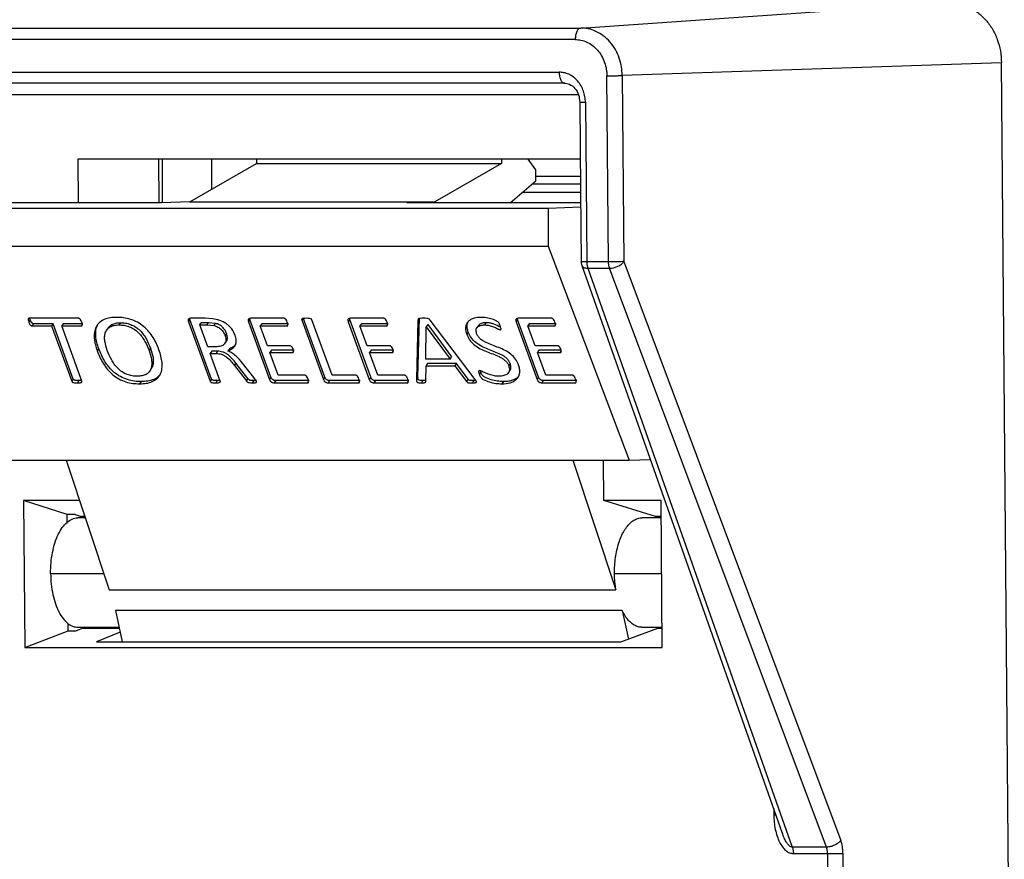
# Model space of a CAD drawing. Header units: millimetres. Extents: x 224 to 956, y 38 to 794.
# Tile 82 of 131: x 544 to 570, y 388 to 410. Entities that reach past the tile are written whole.
import ezdxf

# ---------------------------------------------------------------- set-up
doc = ezdxf.new("R2010")
doc.units = ezdxf.units.MM

msp = doc.modelspace()

# ---------------------------------------------------------------- linework, layer by layer
at = {"color": 7, "linetype": 'Continuous', "lineweight": 25}
for p, q in [((558.548, 409.756), (568.296, 410.437)), ((534.992, 409.756), (558.548, 409.756)), ((558.403, 409.451), (534.847, 409.451)), ((569.695, 408.837), (559.649, 408.496)), ((569.93, 381.89), (569.695, 408.837)), ((535.287, 408.586), (557.977, 408.586)), ((559.285, 403.562), (559.242, 408.491)), ((559.649, 408.496), (559.692, 403.567)), ((558.127, 408.291), (535.437, 408.291)), ((558.1, 408.301), (558.127, 408.291)), ((558.673, 407.791), (558.709, 403.562)), ((558.536, 406.284), (545.225, 406.284)), ((545.225, 406.284), (545.235, 405.126)), ((547.383, 405.126), (547.373, 406.284)), ((547.464, 406.284), (547.464, 405.126)), ((548.192, 405.154), (549.958, 406.17)), ((548.764, 406.284), (548.764, 405.483)), ((549.957, 406.284), (549.958, 406.17)), ((549.958, 406.17), (556.453, 406.17)), ((556.453, 406.17), (554.688, 405.154)), ((556.452, 406.284), (556.453, 406.17)), ((557.355, 406.003), (557.156, 406.284)), ((557.358, 405.704), (557.355, 406.003)), ((556.68, 405.126), (557.358, 405.704)), ((557.266, 405.626), (558.541, 405.626)), ((558.54, 405.826), (557.357, 405.826)), ((557.007, 405.405), (558.543, 405.405)), ((547.447, 405.126), (539.437, 405.126)), ((548.192, 405.154), (547.447, 405.126)), ((548.192, 405.154), (554.688, 405.154)), ((554.688, 405.154), (553.942, 405.126)), ((558.546, 405.126), (553.942, 405.126)), ((557.689, 404.976), (535.643, 404.976)), ((558.547, 405.007), (557.689, 404.976)), ((557.689, 404.976), (557.69, 403.977)), ((535.66, 403.977), (557.69, 403.977)), ((557.69, 403.977), (559.829, 398.303)), ((559.285, 403.562), (558.709, 403.562)), ((559.692, 403.567), (565.437, 388.228)), ((558.577, 403.467), (563.889, 388.42)), ((558.738, 403.391), (564.154, 388.051)), ((558.738, 403.391), (559.314, 403.391)), ((565.059, 388.051), (559.314, 403.391)), ((543.968, 402.021), (543.928, 401.962)), ((545.243, 402.065), (543.94, 402.065)), ((543.968, 402.021), (543.957, 402.065)), ((546.358, 401.947), (546.318, 401.889)), ((548.197, 402.032), (548.156, 401.973)), ((548.156, 401.973), (548.731, 400.396)), ((548.197, 402.032), (548.192, 402.053)), ((548.771, 400.455), (548.197, 402.032)), ((548.6, 402.065), (548.213, 402.065)), ((548.457, 401.889), (548.497, 401.947)), ((548.687, 401.947), (548.497, 401.947)), ((548.8, 402.054), (548.6, 402.065)), ((548.646, 401.889), (548.687, 401.947)), ((548.876, 401.93), (548.687, 401.947)), ((549.787, 402.031), (549.747, 401.972)), ((549.747, 401.972), (550.303, 400.446)), ((549.787, 402.031), (549.783, 402.052)), ((550.343, 400.505), (549.787, 402.031)), ((550.689, 402.065), (549.806, 402.065)), ((551.179, 402.053), (551.157, 402.023)), ((551.157, 402.023), (551.732, 400.446)), ((551.772, 400.505), (551.198, 402.081)), ((551.961, 400.555), (551.427, 402.023)), ((552.429, 402.031), (552.389, 401.972)), ((552.389, 401.972), (552.944, 400.446)), ((552.429, 402.031), (552.424, 402.052)), ((552.985, 400.505), (552.429, 402.031)), ((553.331, 402.065), (552.447, 402.065)), ((554.237, 402.019), (554.195, 400.443)), ((554.235, 400.501), (554.278, 402.078)), ((554.252, 402.04), (554.237, 402.019)), ((555.754, 400.441), (554.563, 402.017)), ((556.037, 401.947), (555.996, 401.889)), ((556.877, 402.031), (556.837, 401.972)), ((556.837, 401.972), (557.392, 400.446)), ((556.877, 402.031), (556.872, 402.052)), ((557.433, 400.505), (556.877, 402.031)), ((557.779, 402.065), (556.895, 402.065)), ((544.053, 401.922), (544.012, 401.863)), ((544.012, 401.863), (544.53, 401.863)), ((544.57, 401.922), (544.053, 401.922)), ((544.57, 401.922), (544.53, 401.863)), ((544.53, 401.863), (545.065, 400.395)), ((545.105, 400.454), (544.57, 401.922)), ((544.84, 401.922), (544.8, 401.863)), ((545.334, 400.395), (544.8, 401.863)), ((544.8, 401.863), (545.317, 401.863)), ((545.358, 401.922), (544.84, 401.922)), ((545.345, 401.904), (545.317, 401.863)), ((546.031, 401.81), (545.99, 401.752)), ((548.667, 401.31), (548.457, 401.889)), ((548.457, 401.889), (548.646, 401.889)), ((548.646, 401.889), (548.835, 401.871)), ((548.835, 401.871), (548.876, 401.93)), ((550.097, 401.922), (550.056, 401.863)), ((550.249, 401.335), (550.056, 401.863)), ((550.056, 401.863), (550.763, 401.863)), ((550.804, 401.922), (550.097, 401.922)), ((550.79, 401.902), (550.763, 401.863)), ((552.738, 401.922), (552.698, 401.863)), ((552.89, 401.335), (552.698, 401.863)), ((552.698, 401.863), (553.405, 401.863)), ((553.446, 401.922), (552.738, 401.922)), ((553.432, 401.902), (553.405, 401.863)), ((554.447, 400.983), (554.453, 401.838)), ((554.494, 401.897), (554.454, 401.838)), ((554.454, 401.838), (555.087, 400.983)), ((554.494, 401.897), (555.127, 401.042)), ((555.837, 401.872), (555.797, 401.814)), ((556.429, 401.779), (556.418, 401.763)), ((557.186, 401.922), (557.146, 401.863)), ((557.338, 401.335), (557.146, 401.863)), ((557.146, 401.863), (557.853, 401.863)), ((557.894, 401.922), (557.186, 401.922)), ((557.879, 401.902), (557.853, 401.863)), ((549.123, 401.398), (549.164, 401.457)), ((549.168, 401.659), (549.128, 401.6)), ((545.782, 401.259), (545.742, 401.2)), ((547.153, 401.271), (547.112, 401.212)), ((548.888, 401.31), (548.667, 401.31)), ((548.772, 401.193), (548.731, 401.134)), ((548.928, 401.193), (548.772, 401.193)), ((548.928, 401.193), (548.888, 401.134)), ((549.244, 401.257), (549.203, 401.198)), ((550.848, 401.335), (550.249, 401.335)), ((550.353, 401.218), (550.313, 401.159)), ((550.953, 401.218), (550.353, 401.218)), ((550.94, 401.199), (550.912, 401.159)), ((553.49, 401.335), (552.89, 401.335)), ((552.995, 401.218), (552.955, 401.159)), ((553.595, 401.218), (552.995, 401.218)), ((553.582, 401.199), (553.554, 401.159)), ((557.938, 401.335), (557.338, 401.335)), ((557.443, 401.218), (557.402, 401.159)), ((558.043, 401.218), (557.443, 401.218)), ((558.03, 401.199), (558.002, 401.159)), ((549, 400.397), (548.731, 401.134)), ((548.731, 401.134), (548.888, 401.134)), ((550.533, 400.555), (550.313, 401.159)), ((550.313, 401.159), (550.912, 401.159)), ((553.174, 400.555), (552.955, 401.159)), ((552.955, 401.159), (553.554, 401.159)), ((555.087, 400.983), (554.447, 400.983)), ((555.087, 400.983), (555.127, 401.042)), ((557.622, 400.555), (557.402, 401.159)), ((557.402, 401.159), (558.002, 401.159)), ((547.132, 400.665), (547.172, 400.724)), ((549.414, 400.875), (549.373, 400.816)), ((549.373, 400.816), (549.691, 400.409)), ((549.731, 400.468), (549.414, 400.875)), ((549.893, 400.494), (549.59, 400.873)), ((554.447, 400.4), (554.45, 400.807)), ((554.49, 400.865), (554.45, 400.807)), ((554.45, 400.807), (555.215, 400.807)), ((555.255, 400.865), (554.49, 400.865)), ((555.255, 400.865), (555.215, 400.807)), ((555.215, 400.807), (555.523, 400.394)), ((555.563, 400.453), (555.255, 400.865)), ((555.903, 400.633), (555.891, 400.675)), ((556.633, 400.623), (556.674, 400.682)), ((556.681, 400.867), (556.64, 400.809)), ((545.105, 400.454), (545.065, 400.395)), ((545.255, 400.413), (545.214, 400.354)), ((545.326, 400.417), (545.255, 400.413)), ((546.904, 400.387), (546.864, 400.329)), ((548.771, 400.455), (548.731, 400.396)), ((548.921, 400.413), (548.881, 400.354)), ((548.992, 400.417), (548.921, 400.413)), ((549.731, 400.468), (549.691, 400.409)), ((549.885, 400.413), (549.845, 400.354)), ((549.956, 400.416), (549.885, 400.413)), ((549.96, 400.396), (549.893, 400.494)), ((550.343, 400.505), (550.303, 400.446)), ((550.468, 400.413), (550.427, 400.354)), ((551.351, 400.413), (550.468, 400.413)), ((551.239, 400.555), (550.533, 400.555)), ((551.339, 400.395), (551.311, 400.354)), ((551.772, 400.505), (551.732, 400.446)), ((551.896, 400.413), (551.855, 400.354)), ((552.7, 400.413), (551.896, 400.413)), ((552.588, 400.555), (551.961, 400.555)), ((552.7, 400.413), (552.659, 400.354)), ((552.985, 400.505), (552.944, 400.446)), ((553.11, 400.413), (553.069, 400.354)), ((553.993, 400.413), (553.11, 400.413)), ((553.881, 400.555), (553.174, 400.555)), ((553.981, 400.395), (553.953, 400.354)), ((554.235, 400.501), (554.195, 400.443)), ((554.37, 400.413), (554.329, 400.354)), ((555.563, 400.453), (555.523, 400.394)), ((555.72, 400.413), (555.68, 400.354)), ((555.903, 400.633), (555.863, 400.575)), ((556.499, 400.387), (556.459, 400.329)), ((557.433, 400.505), (557.392, 400.446)), ((557.557, 400.413), (557.517, 400.354)), ((558.441, 400.413), (557.557, 400.413)), ((558.329, 400.555), (557.622, 400.555)), ((550.427, 400.354), (551.311, 400.354)), ((551.855, 400.354), (552.659, 400.354)), ((553.069, 400.354), (553.953, 400.354)), ((557.517, 400.354), (558.401, 400.354)), ((537.653, 398.303), (559.829, 398.303)), ((544.919, 398.303), (546.057, 394.869)), ((558.343, 398.303), (559.481, 394.869)), ((559.16, 397.233), (559.151, 398.303)), ((559.829, 398.303), (560.393, 398.322)), ((545.274, 397.233), (543.789, 397.233)), ((543.789, 397.233), (543.823, 393.337)), ((544.942, 396.867), (543.789, 397.233)), ((560.676, 397.233), (559.16, 397.233)), ((560.532, 396.817), (559.16, 397.233)), ((560.71, 393.337), (560.676, 397.233)), ((545.158, 396.867), (544.942, 396.867)), ((544.944, 396.659), (544.942, 396.867)), ((545.158, 396.867), (545.317, 396.817)), ((545.425, 396.777), (545.229, 396.777)), ((545.412, 396.817), (545.317, 396.817)), ((545.317, 396.817), (545.412, 396.777)), ((560.68, 396.777), (560.168, 396.777)), ((560.68, 396.817), (560.532, 396.817)), ((560.631, 396.777), (560.532, 396.817)), ((560.583, 396.777), (560.579, 396.798)), ((546.057, 394.869), (559.481, 394.869)), ((559.645, 394.323), (546.222, 394.323)), ((546.222, 394.323), (546.403, 393.492)), ((559.645, 394.323), (559.81, 393.566)), ((544.969, 393.782), (544.967, 393.976)), ((545.229, 393.877), (546.319, 393.877)), ((545.412, 393.877), (545.372, 393.855)), ((560.168, 393.877), (560.705, 393.877)), ((560.589, 393.855), (560.63, 393.877)), ((543.823, 393.337), (544.969, 393.782)), ((544.969, 393.782), (545.185, 393.782)), ((545.372, 393.855), (545.185, 393.782)), ((546.347, 393.748), (545.719, 393.492)), ((559.611, 393.492), (560.589, 393.855)), ((545.719, 393.492), (559.611, 393.492)), ((543.823, 393.337), (560.71, 393.337)), ((563.891, 388.421), (563.881, 388.447)), ((565.059, 388.051), (564.154, 388.051)), ((564.183, 387.88), (565.089, 387.88)), ((565.089, 387.88), (565.234, 371.336)), ((565.496, 387.885), (565.641, 371.341))]:
    msp.add_line(p, q, dxfattribs=at)
at = {"color": 8, "linetype": 'Continuous', "lineweight": 25}
for p, q in [((540.793, 407.997), (558.485, 407.997)), ((544.505, 395.3), (545.914, 395.3)), ((559.443, 395.3), (560.693, 395.3)), ((545.372, 393.855), (546.324, 393.855)), ((560.589, 393.855), (560.706, 393.855)), ((563.66, 389.069), (563.661, 388.91)), ((563.661, 388.91), (563.716, 388.91))]:
    msp.add_line(p, q, dxfattribs=at)
at = {"color": 7, "linetype": 'Continuous', "lineweight": 25, "flags": 128}
for points in [[(558.523, 407.794), (558.543, 405.444), (558.559, 403.565)], [(555.569, 401.701), (555.549, 401.671), (555.528, 401.642)]]:
    msp.add_lwpolyline(points, dxfattribs=at)
at = {"color": 7, "linetype": 'Continuous', "lineweight": 25}
for points, knots in [([(568.296, 410.437), (568.386, 410.431), (568.568, 410.419), (568.83, 410.324), (569.073, 410.176), (569.286, 409.975), (569.462, 409.731), (569.592, 409.453), (569.677, 409.151), (569.689, 408.942), (569.695, 408.837)], [0, 0, 0, 0, 0.125001, 0.250001, 0.375001, 0.5, 0.625002, 0.75, 0.875, 1, 1, 1, 1]), ([(558.548, 409.756), (558.529, 409.751), (558.5, 409.742), (558.466, 409.703), (558.443, 409.664), (558.425, 409.615), (558.407, 409.546), (558.404, 409.488), (558.403, 409.451)], [0, 0, 0, 0, 0.239699, 0.368521, 0.499999, 0.631485, 0.760306, 1, 1, 1, 1]), ([(559.649, 408.496), (559.645, 408.573), (559.636, 408.731), (559.574, 408.966), (559.471, 409.192), (559.327, 409.393), (559.152, 409.557), (558.955, 409.673), (558.751, 409.743), (558.614, 409.752), (558.548, 409.756)], [0, 0, 0, 0, 0.116518, 0.240012, 0.368641, 0.5, 0.631358, 0.759988, 0.883484, 1, 1, 1, 1]), ([(558.403, 409.451), (558.453, 409.448), (558.558, 409.441), (558.713, 409.388), (558.863, 409.299), (558.997, 409.174), (559.106, 409.021), (559.185, 408.849), (559.232, 408.67), (559.239, 408.55), (559.242, 408.491)], [0, 0, 0, 0, 0.116515, 0.24001, 0.368642, 0.500001, 0.631358, 0.759987, 0.883484, 1, 1, 1, 1]), ([(558.673, 407.791), (558.67, 407.84), (558.664, 407.94), (558.625, 408.088), (558.56, 408.23), (558.469, 408.357), (558.359, 408.461), (558.234, 408.534), (558.106, 408.578), (558.019, 408.583), (557.977, 408.586)], [0, 0, 0, 0, 0.116514, 0.240009, 0.368641, 0.500001, 0.631359, 0.759987, 0.883483, 1, 1, 1, 1]), ([(559.242, 408.491), (559.276, 408.491), (559.329, 408.491), (559.407, 408.492), (559.468, 408.493), (559.525, 408.494), (559.592, 408.495), (559.627, 408.496), (559.649, 408.496)], [0, 0, 0, 0, 0.239696, 0.368514, 0.5, 0.631482, 0.760301, 1, 1, 1, 1]), ([(558.1, 408.296), (558.152, 408.291), (558.259, 408.279), (558.402, 408.166), (558.503, 407.996), (558.516, 407.86), (558.523, 407.794)], [0, 0, 0, 0, 0.235169, 0.492546, 0.753863, 1, 1, 1, 1]), ([(558.559, 403.567), (558.559, 403.566), (558.559, 403.561), (558.56, 403.547), (558.563, 403.52), (558.568, 403.492), (558.575, 403.474), (558.578, 403.468)], [0, 0, 0, 0, 0.030106, 0.157133, 0.417893, 0.808064, 1, 1, 1, 1]), ([(558.709, 403.562), (558.711, 403.531), (558.714, 403.47), (558.73, 403.417), (558.738, 403.391)], [0, 0, 0, 0, 0.500009, 1, 1, 1, 1]), ([(559.692, 403.567), (559.669, 403.567), (559.621, 403.565), (559.512, 403.563), (559.393, 403.562), (559.321, 403.562), (559.285, 403.562)], [0, 0, 0, 0, 0.2500049, 0.5000002, 0.7499992, 1, 1, 1, 1]), ([(559.314, 403.391), (559.306, 403.417), (559.29, 403.47), (559.287, 403.531), (559.285, 403.562)], [0, 0, 0, 0, 0.499991, 1, 1, 1, 1]), ([(559.314, 403.391), (559.337, 403.392), (559.38, 403.395), (559.455, 403.412), (559.54, 403.444), (559.632, 403.499), (559.672, 403.544), (559.692, 403.567)], [0, 0, 0, 0, 0.16759, 0.307065, 0.50084, 0.750421, 1, 1, 1, 1]), ([(543.94, 402.065), (543.934, 402.064), (543.926, 402.064), (543.919, 402.058), (543.913, 402.051), (543.912, 402.039), (543.912, 402.009), (543.921, 401.983), (543.928, 401.962)], [0, 0, 0, 0, 0.124416, 0.18744, 0.250059, 0.375207, 0.500278, 1, 1, 1, 1]), ([(543.928, 401.962), (543.936, 401.942), (543.946, 401.917), (543.966, 401.888), (543.977, 401.877), (543.987, 401.87), (543.998, 401.865), (544.007, 401.864), (544.012, 401.863)], [0, 0, 0, 0, 0.4994574, 0.6247195, 0.7497054, 0.8124385, 0.875136, 1, 1, 1, 1]), ([(544.053, 401.922), (544.047, 401.923), (544.039, 401.924), (544.027, 401.929), (544.017, 401.936), (544.006, 401.947), (543.987, 401.976), (543.976, 402.001), (543.968, 402.021)], [0, 0, 0, 0, 0.124902, 0.187597, 0.250328, 0.375301, 0.500559, 1, 1, 1, 1]), ([(545.33, 401.962), (545.322, 401.983), (545.312, 402.01), (545.291, 402.039), (545.28, 402.051), (545.269, 402.058), (545.26, 402.062), (545.251, 402.064), (545.246, 402.065), (545.243, 402.065)], [0, 0, 0, 0, 0.499564, 0.624471, 0.749504, 0.812049, 0.875044, 0.93718, 1, 1, 1, 1]), ([(545.317, 401.863), (545.322, 401.864), (545.33, 401.865), (545.338, 401.87), (545.343, 401.877), (545.346, 401.888), (545.345, 401.917), (545.337, 401.942), (545.33, 401.962)], [0, 0, 0, 0, 0.12485, 0.187456, 0.250189, 0.375171, 0.500397, 1, 1, 1, 1]), ([(546.259, 402.09), (546.2, 402.088), (546.081, 402.083), (545.922, 402.038), (545.791, 401.958), (545.701, 401.84), (545.659, 401.695), (545.658, 401.535), (545.686, 401.368), (545.723, 401.256), (545.742, 401.2)], [0, 0, 0, 0, 0.125067, 0.250043, 0.374961, 0.499837, 0.624776, 0.749796, 0.874879, 1, 1, 1, 1]), ([(546.033, 401.809), (546.037, 401.816), (546.056, 401.854), (546.122, 401.902), (546.23, 401.942), (546.315, 401.946), (546.358, 401.947)], [0, 0, 0, 0, 0.0686519, 0.3789897, 0.689274, 1, 1, 1, 1]), ([(547.376, 401.229), (547.355, 401.283), (547.312, 401.392), (547.225, 401.553), (547.115, 401.71), (546.974, 401.851), (546.806, 401.966), (546.622, 402.042), (546.436, 402.084), (546.318, 402.088), (546.259, 402.09)], [0, 0, 0, 0, 0.125139, 0.250258, 0.375312, 0.500215, 0.625028, 0.749909, 0.874911, 1, 1, 1, 1]), ([(546.358, 401.947), (546.402, 401.946), (546.49, 401.943), (546.628, 401.906), (546.762, 401.838), (546.878, 401.741), (546.972, 401.63), (547.07, 401.473), (547.12, 401.352), (547.153, 401.271)], [0, 0, 0, 0, 0.125096, 0.250023, 0.374895, 0.49975, 0.624792, 0.749888, 1, 1, 1, 1]), ([(548.213, 402.065), (548.201, 402.063), (548.183, 402.061), (548.164, 402.05), (548.153, 402.039), (548.148, 402.024), (548.147, 402.002), (548.153, 401.984), (548.156, 401.973)], [0, 0, 0, 0, 0.249485, 0.375017, 0.500733, 0.625219, 0.750539, 1, 1, 1, 1]), ([(549.39, 401.621), (549.365, 401.676), (549.328, 401.758), (549.241, 401.857), (549.137, 401.942), (548.984, 402.018), (548.861, 402.042), (548.8, 402.054)], [0, 0, 0, 0, 0.249715, 0.374978, 0.500274, 0.749694, 1, 1, 1, 1]), ([(549.806, 402.065), (549.793, 402.063), (549.775, 402.061), (549.756, 402.05), (549.744, 402.039), (549.739, 402.025), (549.738, 402.002), (549.743, 401.984), (549.747, 401.972)], [0, 0, 0, 0, 0.2495154, 0.3749248, 0.5009821, 0.625145, 0.7508358, 1, 1, 1, 1]), ([(550.775, 401.962), (550.767, 401.983), (550.757, 402.009), (550.736, 402.038), (550.726, 402.05), (550.715, 402.057), (550.703, 402.063), (550.695, 402.064), (550.689, 402.065)], [0, 0, 0, 0, 0.499888, 0.624728, 0.749944, 0.812475, 0.875697, 1, 1, 1, 1]), ([(550.763, 401.863), (550.769, 401.864), (550.776, 401.865), (550.784, 401.87), (550.788, 401.877), (550.791, 401.889), (550.789, 401.917), (550.781, 401.942), (550.775, 401.962)], [0, 0, 0, 0, 0.124762, 0.187487, 0.250217, 0.375249, 0.500419, 1, 1, 1, 1]), ([(551.277, 402.065), (551.251, 402.064), (551.214, 402.062), (551.175, 402.055), (551.16, 402.047), (551.156, 402.04), (551.155, 402.032), (551.157, 402.026), (551.157, 402.023)], [0, 0, 0, 0, 0.499815, 0.74964, 0.812288, 0.874867, 0.93745, 1, 1, 1, 1]), ([(551.427, 402.023), (551.425, 402.026), (551.423, 402.032), (551.416, 402.04), (551.406, 402.047), (551.386, 402.055), (551.342, 402.062), (551.303, 402.064), (551.277, 402.065)], [0, 0, 0, 0, 0.062569, 0.125082, 0.187776, 0.250172, 0.50017, 1, 1, 1, 1]), ([(552.447, 402.065), (552.435, 402.063), (552.416, 402.061), (552.398, 402.05), (552.386, 402.039), (552.38, 402.025), (552.379, 402.002), (552.385, 401.984), (552.389, 401.972)], [0, 0, 0, 0, 0.249515, 0.374924, 0.500981, 0.625174, 0.750836, 1, 1, 1, 1]), ([(553.417, 401.962), (553.409, 401.983), (553.399, 402.009), (553.377, 402.038), (553.368, 402.05), (553.357, 402.057), (553.345, 402.063), (553.336, 402.064), (553.331, 402.065)], [0, 0, 0, 0, 0.499876, 0.62473, 0.749945, 0.812476, 0.875675, 1, 1, 1, 1]), ([(553.405, 401.863), (553.41, 401.864), (553.418, 401.865), (553.425, 401.87), (553.43, 401.877), (553.432, 401.889), (553.431, 401.917), (553.423, 401.942), (553.417, 401.962)], [0, 0, 0, 0, 0.124761, 0.1875, 0.250219, 0.37525, 0.500418, 1, 1, 1, 1]), ([(554.379, 402.065), (554.349, 402.065), (554.306, 402.064), (554.26, 402.056), (554.246, 402.045), (554.239, 402.035), (554.238, 402.025), (554.237, 402.019)], [0, 0, 0, 0, 0.500336, 0.749711, 0.812392, 0.874991, 1, 1, 1, 1]), ([(554.563, 402.017), (554.558, 402.024), (554.549, 402.034), (554.534, 402.045), (554.51, 402.056), (554.456, 402.065), (554.41, 402.065), (554.379, 402.065)], [0, 0, 0, 0, 0.124963, 0.187548, 0.25026, 0.499569, 1, 1, 1, 1]), ([(555.917, 402.09), (555.85, 402.085), (555.749, 402.079), (555.636, 402.033), (555.567, 401.982), (555.518, 401.914), (555.496, 401.831), (555.498, 401.738), (555.518, 401.674), (555.528, 401.642)], [0, 0, 0, 0, 0.249744, 0.374877, 0.499937, 0.62492, 0.749917, 0.874918, 1, 1, 1, 1]), ([(555.569, 401.701), (555.559, 401.733), (555.539, 401.797), (555.535, 401.889), (555.553, 401.942), (555.562, 401.969)], [0, 0, 0, 0, 0.335846, 0.671475, 1, 1, 1, 1]), ([(556.037, 401.947), (556.002, 401.945), (555.933, 401.941), (555.865, 401.911), (555.844, 401.879), (555.839, 401.871)], [0, 0, 0, 0, 0.429244, 0.8578, 1, 1, 1, 1]), ([(556.417, 401.865), (556.409, 401.886), (556.398, 401.918), (556.372, 401.96), (556.328, 401.991), (556.27, 402.017), (556.175, 402.051), (556.055, 402.082), (555.963, 402.087), (555.917, 402.09)], [0, 0, 0, 0, 0.125072, 0.187391, 0.24975, 0.374683, 0.499826, 0.749936, 1, 1, 1, 1]), ([(556.428, 401.83), (556.368, 401.858), (556.274, 401.903), (556.14, 401.942), (556.071, 401.946), (556.037, 401.947)], [0, 0, 0, 0, 0.46116, 0.730657, 1, 1, 1, 1]), ([(556.895, 402.065), (556.883, 402.063), (556.864, 402.061), (556.846, 402.05), (556.834, 402.039), (556.828, 402.025), (556.827, 402.002), (556.833, 401.984), (556.837, 401.972)], [0, 0, 0, 0, 0.249517, 0.37492, 0.500983, 0.625143, 0.750835, 1, 1, 1, 1]), ([(557.865, 401.962), (557.857, 401.983), (557.847, 402.009), (557.825, 402.038), (557.815, 402.05), (557.804, 402.057), (557.793, 402.063), (557.784, 402.064), (557.779, 402.065)], [0, 0, 0, 0, 0.499889, 0.624737, 0.749953, 0.812474, 0.875686, 1, 1, 1, 1]), ([(557.853, 401.863), (557.858, 401.864), (557.866, 401.865), (557.873, 401.87), (557.878, 401.877), (557.88, 401.889), (557.879, 401.917), (557.871, 401.942), (557.865, 401.962)], [0, 0, 0, 0, 0.124771, 0.187495, 0.250224, 0.375255, 0.500424, 1, 1, 1, 1]), ([(545.782, 401.259), (545.764, 401.315), (545.726, 401.427), (545.699, 401.593), (545.697, 401.752), (545.731, 401.841), (545.747, 401.885)], [0, 0, 0, 0, 0.254413, 0.508749, 0.762955, 1, 1, 1, 1]), ([(546.006, 401.214), (545.981, 401.295), (545.943, 401.416), (545.932, 401.572), (545.949, 401.681), (545.999, 401.774), (546.08, 401.844), (546.19, 401.883), (546.275, 401.887), (546.318, 401.889)], [0, 0, 0, 0, 0.250064, 0.37517, 0.500178, 0.625094, 0.750022, 0.874923, 1, 1, 1, 1]), ([(546.318, 401.889), (546.361, 401.887), (546.449, 401.884), (546.588, 401.847), (546.722, 401.779), (546.838, 401.682), (546.932, 401.571), (547.03, 401.414), (547.079, 401.293), (547.112, 401.212)], [0, 0, 0, 0, 0.125101, 0.250028, 0.374896, 0.499753, 0.624792, 0.749889, 1, 1, 1, 1]), ([(548.835, 401.871), (548.869, 401.861), (548.919, 401.845), (548.981, 401.806), (549.037, 401.759), (549.091, 401.689), (549.115, 401.63), (549.128, 401.6)], [0, 0, 0, 0, 0.249765, 0.374972, 0.500152, 0.749853, 1, 1, 1, 1]), ([(549.168, 401.659), (549.156, 401.689), (549.131, 401.747), (549.077, 401.818), (549.022, 401.865), (548.959, 401.904), (548.909, 401.92), (548.876, 401.93)], [0, 0, 0, 0, 0.250149, 0.499855, 0.625029, 0.750228, 1, 1, 1, 1]), ([(556.681, 400.867), (556.67, 400.893), (556.649, 400.943), (556.585, 401.011), (556.509, 401.065), (556.4, 401.124), (556.259, 401.178), (556.091, 401.241), (555.923, 401.314), (555.766, 401.416), (555.634, 401.55), (555.591, 401.65), (555.569, 401.701)], [0, 0, 0, 0, 0.062463, 0.124852, 0.187362, 0.249984, 0.375174, 0.500411, 0.62559, 0.750511, 0.875224, 1, 1, 1, 1]), ([(555.79, 401.663), (555.782, 401.696), (555.77, 401.746), (555.787, 401.802), (555.822, 401.848), (555.892, 401.883), (555.961, 401.887), (555.996, 401.889)], [0, 0, 0, 0, 0.249397, 0.374764, 0.500063, 0.74983, 1, 1, 1, 1]), ([(555.996, 401.889), (556.031, 401.887), (556.099, 401.884), (556.208, 401.851), (556.296, 401.815), (556.356, 401.785), (556.391, 401.768), (556.409, 401.765), (556.418, 401.763)], [0, 0, 0, 0, 0.249879, 0.499911, 0.750076, 0.875228, 0.937775, 1, 1, 1, 1]), ([(556.418, 401.763), (556.421, 401.763), (556.426, 401.763), (556.431, 401.767), (556.435, 401.772), (556.439, 401.785), (556.434, 401.817), (556.424, 401.846), (556.417, 401.865)], [0, 0, 0, 0, 0.062824, 0.124874, 0.188071, 0.250282, 0.500118, 1, 1, 1, 1]), ([(549.128, 401.6), (549.139, 401.559), (549.156, 401.497), (549.14, 401.424), (549.111, 401.379), (549.068, 401.345), (548.996, 401.315), (548.931, 401.312), (548.888, 401.31)], [0, 0, 0, 0, 0.249636, 0.374674, 0.499692, 0.624825, 0.750008, 1, 1, 1, 1]), ([(549.162, 401.459), (549.168, 401.467), (549.184, 401.49), (549.196, 401.556), (549.179, 401.618), (549.168, 401.659)], [0, 0, 0, 0, 0.159983, 0.440336, 1, 1, 1, 1]), ([(549.203, 401.198), (549.244, 401.217), (549.324, 401.253), (549.406, 401.349), (549.432, 401.478), (549.404, 401.574), (549.39, 401.621)], [0, 0, 0, 0, 0.25054, 0.500523, 0.749956, 1, 1, 1, 1]), ([(555.528, 401.642), (555.55, 401.591), (555.594, 401.491), (555.725, 401.357), (555.882, 401.255), (556.05, 401.182), (556.219, 401.119), (556.36, 401.065), (556.469, 401.007), (556.544, 400.952), (556.608, 400.884), (556.63, 400.834), (556.64, 400.809)], [0, 0, 0, 0, 0.124776, 0.24949, 0.374411, 0.499589, 0.624827, 0.750018, 0.812639, 0.87515, 0.937541, 1, 1, 1, 1]), ([(556.901, 400.834), (556.879, 400.884), (556.835, 400.984), (556.703, 401.117), (556.546, 401.217), (556.378, 401.288), (556.21, 401.352), (556.07, 401.407), (555.961, 401.465), (555.886, 401.52), (555.823, 401.588), (555.801, 401.638), (555.79, 401.663)], [0, 0, 0, 0, 0.124769, 0.249435, 0.374336, 0.499563, 0.624824, 0.750012, 0.812619, 0.875156, 0.937552, 1, 1, 1, 1]), ([(545.742, 401.2), (545.764, 401.145), (545.806, 401.035), (545.892, 400.872), (546.002, 400.714), (546.142, 400.569), (546.312, 400.453), (546.498, 400.375), (546.685, 400.335), (546.804, 400.331), (546.864, 400.329)], [0, 0, 0, 0, 0.125134, 0.250258, 0.37529, 0.50021, 0.625039, 0.749935, 0.874923, 1, 1, 1, 1]), ([(546.904, 400.387), (546.845, 400.389), (546.726, 400.393), (546.538, 400.434), (546.353, 400.512), (546.183, 400.628), (546.043, 400.773), (545.933, 400.931), (545.847, 401.094), (545.804, 401.204), (545.782, 401.259)], [0, 0, 0, 0, 0.1250774, 0.2500672, 0.3749605, 0.4997912, 0.6247111, 0.7497447, 0.8748667, 1, 1, 1, 1]), ([(546.803, 400.53), (546.758, 400.531), (546.67, 400.535), (546.53, 400.57), (546.395, 400.64), (546.278, 400.738), (546.186, 400.851), (546.088, 401.01), (546.039, 401.133), (546.006, 401.214)], [0, 0, 0, 0, 0.125096, 0.2500203, 0.3748566, 0.499676, 0.6246992, 0.7498379, 1, 1, 1, 1]), ([(547.112, 401.212), (547.138, 401.131), (547.177, 401.009), (547.19, 400.851), (547.174, 400.74), (547.125, 400.645), (547.043, 400.574), (546.932, 400.535), (546.846, 400.532), (546.803, 400.53)], [0, 0, 0, 0, 0.250065, 0.375182, 0.500225, 0.625114, 0.750021, 0.874921, 1, 1, 1, 1]), ([(546.864, 400.329), (546.924, 400.331), (547.043, 400.335), (547.203, 400.381), (547.334, 400.463), (547.422, 400.583), (547.462, 400.73), (547.462, 400.891), (547.433, 401.059), (547.395, 401.172), (547.376, 401.229)], [0, 0, 0, 0, 0.125063, 0.250036, 0.374946, 0.499795, 0.624757, 0.749787, 0.874874, 1, 1, 1, 1]), ([(547.153, 401.271), (547.179, 401.189), (547.218, 401.067), (547.23, 400.91), (547.217, 400.805), (547.184, 400.75), (547.169, 400.726)], [0, 0, 0, 0, 0.416032, 0.624198, 0.832233, 1, 1, 1, 1]), ([(549.414, 400.875), (549.383, 400.914), (549.32, 400.992), (549.229, 401.085), (549.141, 401.142), (549.046, 401.184), (548.975, 401.189), (548.928, 401.193)], [0, 0, 0, 0, 0.250604, 0.500582, 0.625711, 0.750848, 1, 1, 1, 1]), ([(549.59, 400.873), (549.537, 400.938), (549.457, 401.035), (549.321, 401.146), (549.243, 401.181), (549.203, 401.198)], [0, 0, 0, 0, 0.500356, 0.750424, 1, 1, 1, 1]), ([(549.412, 401.383), (549.396, 401.36), (549.356, 401.304), (549.285, 401.274), (549.244, 401.257)], [0, 0, 0, 0, 0.405244, 1, 1, 1, 1]), ([(550.929, 401.244), (550.922, 401.263), (550.913, 401.286), (550.893, 401.313), (550.88, 401.324), (550.864, 401.333), (550.854, 401.334), (550.848, 401.335)], [0, 0, 0, 0, 0.500047, 0.62516, 0.750111, 0.875453, 1, 1, 1, 1]), ([(550.912, 401.159), (550.917, 401.159), (550.924, 401.16), (550.932, 401.163), (550.938, 401.168), (550.942, 401.178), (550.943, 401.203), (550.935, 401.226), (550.929, 401.244)], [0, 0, 0, 0, 0.124968, 0.187697, 0.250443, 0.375323, 0.500394, 1, 1, 1, 1]), ([(553.571, 401.244), (553.564, 401.263), (553.555, 401.286), (553.535, 401.313), (553.522, 401.324), (553.506, 401.333), (553.495, 401.334), (553.49, 401.335)], [0, 0, 0, 0, 0.500044, 0.625159, 0.750132, 0.875475, 1, 1, 1, 1]), ([(553.554, 401.159), (553.559, 401.159), (553.566, 401.16), (553.574, 401.163), (553.58, 401.168), (553.584, 401.178), (553.585, 401.203), (553.577, 401.226), (553.571, 401.244)], [0, 0, 0, 0, 0.124969, 0.187679, 0.250402, 0.375283, 0.50039, 1, 1, 1, 1]), ([(558.018, 401.244), (558.012, 401.263), (558.003, 401.286), (557.982, 401.313), (557.97, 401.324), (557.954, 401.333), (557.943, 401.334), (557.938, 401.335)], [0, 0, 0, 0, 0.500047, 0.625169, 0.750121, 0.875476, 1, 1, 1, 1]), ([(558.002, 401.159), (558.007, 401.159), (558.014, 401.16), (558.022, 401.163), (558.028, 401.168), (558.031, 401.178), (558.033, 401.203), (558.025, 401.226), (558.018, 401.244)], [0, 0, 0, 0, 0.1249685, 0.1876788, 0.2504405, 0.375321, 0.5003919, 1, 1, 1, 1]), ([(548.888, 401.134), (548.935, 401.13), (549.005, 401.125), (549.1, 401.083), (549.188, 401.026), (549.28, 400.933), (549.342, 400.855), (549.373, 400.816)], [0, 0, 0, 0, 0.249153, 0.37429, 0.499418, 0.749395, 1, 1, 1, 1]), ([(555.869, 400.681), (555.866, 400.681), (555.861, 400.68), (555.854, 400.678), (555.848, 400.673), (555.844, 400.665), (555.843, 400.653), (555.847, 400.622), (555.856, 400.596), (555.863, 400.575)], [0, 0, 0, 0, 0.062613, 0.125137, 0.187736, 0.25042, 0.375165, 0.500498, 1, 1, 1, 1]), ([(556.389, 400.53), (556.347, 400.531), (556.262, 400.534), (556.129, 400.572), (556.019, 400.614), (555.944, 400.651), (555.902, 400.674), (555.88, 400.678), (555.869, 400.681)], [0, 0, 0, 0, 0.250023, 0.500022, 0.75017, 0.875309, 0.937856, 1, 1, 1, 1]), ([(556.64, 400.809), (556.651, 400.768), (556.667, 400.706), (556.645, 400.637), (556.602, 400.581), (556.516, 400.538), (556.431, 400.532), (556.389, 400.53)], [0, 0, 0, 0, 0.249326, 0.374593, 0.499875, 0.749592, 1, 1, 1, 1]), ([(556.459, 400.329), (556.535, 400.333), (556.649, 400.34), (556.776, 400.393), (556.855, 400.45), (556.909, 400.527), (556.936, 400.621), (556.935, 400.725), (556.912, 400.797), (556.901, 400.834)], [0, 0, 0, 0, 0.249706, 0.374789, 0.499841, 0.624855, 0.749871, 0.874901, 1, 1, 1, 1]), ([(556.672, 400.683), (556.676, 400.688), (556.691, 400.706), (556.706, 400.766), (556.691, 400.827), (556.681, 400.867)], [0, 0, 0, 0, 0.10138, 0.401887, 1, 1, 1, 1]), ([(545.065, 400.395), (545.066, 400.392), (545.069, 400.386), (545.076, 400.378), (545.085, 400.372), (545.105, 400.363), (545.15, 400.356), (545.189, 400.355), (545.214, 400.354)], [0, 0, 0, 0, 0.0625725, 0.1251922, 0.187688, 0.2505266, 0.500271, 1, 1, 1, 1]), ([(545.255, 400.413), (545.229, 400.414), (545.19, 400.415), (545.146, 400.422), (545.126, 400.43), (545.116, 400.437), (545.109, 400.445), (545.106, 400.451), (545.105, 400.454)], [0, 0, 0, 0, 0.499731, 0.749458, 0.812316, 0.874795, 0.937444, 1, 1, 1, 1]), ([(545.214, 400.354), (545.24, 400.355), (545.278, 400.356), (545.317, 400.363), (545.331, 400.371), (545.335, 400.378), (545.336, 400.386), (545.335, 400.392), (545.334, 400.395)], [0, 0, 0, 0, 0.499707, 0.749662, 0.812268, 0.874847, 0.937437, 1, 1, 1, 1]), ([(547.417, 400.596), (547.402, 400.572), (547.36, 400.507), (547.243, 400.441), (547.084, 400.394), (546.964, 400.389), (546.904, 400.387)], [0, 0, 0, 0, 0.160882, 0.440424, 0.72011, 1, 1, 1, 1]), ([(548.731, 400.396), (548.732, 400.393), (548.735, 400.387), (548.742, 400.378), (548.751, 400.372), (548.771, 400.363), (548.816, 400.356), (548.855, 400.355), (548.881, 400.354)], [0, 0, 0, 0, 0.0625844, 0.125205, 0.1876775, 0.2505093, 0.5002607, 1, 1, 1, 1]), ([(548.921, 400.413), (548.895, 400.413), (548.856, 400.415), (548.812, 400.422), (548.792, 400.431), (548.782, 400.437), (548.775, 400.446), (548.772, 400.452), (548.771, 400.455)], [0, 0, 0, 0, 0.499724, 0.74947, 0.812321, 0.874794, 0.937415, 1, 1, 1, 1]), ([(548.881, 400.354), (548.906, 400.354), (548.944, 400.356), (548.983, 400.363), (548.996, 400.373), (549.001, 400.379), (549.002, 400.387), (549.001, 400.394), (549, 400.397)], [0, 0, 0, 0, 0.499779, 0.749592, 0.81212, 0.874878, 0.937358, 1, 1, 1, 1]), ([(549.691, 400.409), (549.695, 400.403), (549.704, 400.391), (549.721, 400.375), (549.742, 400.364), (549.784, 400.354), (549.818, 400.354), (549.845, 400.354)], [0, 0, 0, 0, 0.1252216, 0.2499758, 0.3748872, 0.5000549, 1, 1, 1, 1]), ([(549.885, 400.413), (549.858, 400.413), (549.825, 400.413), (549.782, 400.423), (549.761, 400.434), (549.744, 400.45), (549.736, 400.462), (549.731, 400.468)], [0, 0, 0, 0, 0.499959, 0.625089, 0.750005, 0.874764, 1, 1, 1, 1]), ([(549.845, 400.354), (549.87, 400.354), (549.908, 400.355), (549.947, 400.361), (549.96, 400.371), (549.963, 400.378), (549.963, 400.387), (549.961, 400.393), (549.96, 400.396)], [0, 0, 0, 0, 0.500064, 0.749598, 0.812319, 0.874825, 0.937429, 1, 1, 1, 1]), ([(550.303, 400.446), (550.308, 400.434), (550.315, 400.416), (550.332, 400.394), (550.349, 400.379), (550.368, 400.368), (550.394, 400.357), (550.414, 400.355), (550.427, 400.354)], [0, 0, 0, 0, 0.249456, 0.374722, 0.499318, 0.62496, 0.750497, 1, 1, 1, 1]), ([(550.468, 400.413), (550.455, 400.414), (550.435, 400.416), (550.408, 400.427), (550.389, 400.438), (550.372, 400.453), (550.355, 400.475), (550.348, 400.493), (550.343, 400.505)], [0, 0, 0, 0, 0.249502, 0.375067, 0.500698, 0.6253, 0.750571, 1, 1, 1, 1]), ([(551.324, 400.454), (551.317, 400.474), (551.308, 400.5), (551.286, 400.529), (551.273, 400.542), (551.257, 400.553), (551.245, 400.554), (551.239, 400.555)], [0, 0, 0, 0, 0.500273, 0.625308, 0.750589, 0.875625, 1, 1, 1, 1]), ([(551.311, 400.354), (551.316, 400.354), (551.324, 400.355), (551.332, 400.36), (551.337, 400.368), (551.339, 400.379), (551.342, 400.407), (551.332, 400.433), (551.324, 400.454)], [0, 0, 0, 0, 0.1247881, 0.1874977, 0.2502451, 0.3753334, 0.5003873, 1, 1, 1, 1]), ([(551.732, 400.446), (551.736, 400.434), (551.744, 400.416), (551.761, 400.394), (551.777, 400.379), (551.796, 400.368), (551.822, 400.357), (551.842, 400.355), (551.855, 400.354)], [0, 0, 0, 0, 0.249371, 0.374809, 0.49921, 0.625015, 0.750519, 1, 1, 1, 1]), ([(551.896, 400.413), (551.882, 400.414), (551.863, 400.416), (551.836, 400.427), (551.817, 400.438), (551.801, 400.453), (551.784, 400.475), (551.777, 400.493), (551.772, 400.505)], [0, 0, 0, 0, 0.249485, 0.374984, 0.500792, 0.625179, 0.75066, 1, 1, 1, 1]), ([(552.672, 400.455), (552.664, 400.475), (552.655, 400.501), (552.634, 400.529), (552.621, 400.543), (552.608, 400.551), (552.596, 400.555), (552.591, 400.555), (552.588, 400.555)], [0, 0, 0, 0, 0.499907, 0.62488, 0.749904, 0.87503, 0.937045, 1, 1, 1, 1]), ([(552.659, 400.354), (552.665, 400.354), (552.673, 400.355), (552.68, 400.36), (552.685, 400.368), (552.689, 400.379), (552.688, 400.408), (552.679, 400.434), (552.672, 400.455)], [0, 0, 0, 0, 0.124832, 0.187447, 0.250147, 0.375248, 0.500359, 1, 1, 1, 1]), ([(552.944, 400.446), (552.949, 400.434), (552.957, 400.416), (552.974, 400.394), (552.99, 400.379), (553.009, 400.368), (553.036, 400.357), (553.056, 400.355), (553.069, 400.354)], [0, 0, 0, 0, 0.24946, 0.374712, 0.499307, 0.624946, 0.7505, 1, 1, 1, 1]), ([(553.11, 400.413), (553.096, 400.414), (553.076, 400.416), (553.05, 400.427), (553.031, 400.438), (553.014, 400.453), (552.997, 400.475), (552.99, 400.493), (552.985, 400.505)], [0, 0, 0, 0, 0.249502, 0.375066, 0.500679, 0.625281, 0.750552, 1, 1, 1, 1]), ([(553.966, 400.454), (553.959, 400.474), (553.95, 400.5), (553.928, 400.529), (553.915, 400.542), (553.898, 400.553), (553.887, 400.554), (553.881, 400.555)], [0, 0, 0, 0, 0.5002666, 0.6252977, 0.7505573, 0.8756105, 1, 1, 1, 1]), ([(553.953, 400.354), (553.958, 400.354), (553.966, 400.355), (553.973, 400.36), (553.979, 400.368), (553.981, 400.379), (553.983, 400.407), (553.974, 400.433), (553.966, 400.454)], [0, 0, 0, 0, 0.124788, 0.187512, 0.250249, 0.375342, 0.500394, 1, 1, 1, 1]), ([(554.195, 400.443), (554.194, 400.428), (554.194, 400.411), (554.202, 400.389), (554.208, 400.379), (554.214, 400.373), (554.221, 400.367), (554.244, 400.358), (554.282, 400.354), (554.314, 400.354), (554.329, 400.354)], [0, 0, 0, 0, 0.249574, 0.31227, 0.375028, 0.406675, 0.43788, 0.500381, 0.749837, 1, 1, 1, 1]), ([(554.37, 400.413), (554.354, 400.413), (554.322, 400.413), (554.285, 400.417), (554.262, 400.426), (554.254, 400.432), (554.248, 400.438), (554.242, 400.447), (554.234, 400.47), (554.235, 400.487), (554.235, 400.501)], [0, 0, 0, 0, 0.25015, 0.499608, 0.56211, 0.593328, 0.624982, 0.687742, 0.750425, 1, 1, 1, 1]), ([(554.329, 400.354), (554.355, 400.354), (554.388, 400.354), (554.423, 400.361), (554.437, 400.37), (554.446, 400.383), (554.447, 400.394), (554.447, 400.4)], [0, 0, 0, 0, 0.50015, 0.625468, 0.75026, 0.874893, 1, 1, 1, 1]), ([(554.448, 400.417), (554.447, 400.417), (554.423, 400.411), (554.396, 400.412), (554.37, 400.413)], [0, 0, 0, 0, 0.02848, 1, 1, 1, 1]), ([(555.523, 400.394), (555.528, 400.389), (555.535, 400.38), (555.547, 400.37), (555.567, 400.359), (555.614, 400.355), (555.653, 400.354), (555.68, 400.354)], [0, 0, 0, 0, 0.125162, 0.187757, 0.250333, 0.499623, 1, 1, 1, 1]), ([(555.72, 400.413), (555.694, 400.413), (555.654, 400.414), (555.608, 400.418), (555.587, 400.429), (555.575, 400.439), (555.568, 400.447), (555.563, 400.453)], [0, 0, 0, 0, 0.500382, 0.749657, 0.812261, 0.874828, 1, 1, 1, 1]), ([(555.68, 400.354), (555.696, 400.354), (555.728, 400.354), (555.764, 400.356), (555.781, 400.365), (555.785, 400.371), (555.787, 400.377), (555.786, 400.386), (555.778, 400.409), (555.765, 400.427), (555.754, 400.441)], [0, 0, 0, 0, 0.250145, 0.499565, 0.562214, 0.593667, 0.625284, 0.687642, 0.750719, 1, 1, 1, 1]), ([(555.772, 400.414), (555.77, 400.414), (555.754, 400.411), (555.737, 400.412), (555.72, 400.413)], [0, 0, 0, 0, 0.070775, 1, 1, 1, 1]), ([(555.863, 400.575), (555.872, 400.55), (555.886, 400.513), (555.927, 400.467), (556.006, 400.421), (556.131, 400.375), (556.299, 400.335), (556.405, 400.331), (556.459, 400.329)], [0, 0, 0, 0, 0.12495, 0.187351, 0.249753, 0.499507, 0.749756, 1, 1, 1, 1]), ([(556.499, 400.387), (556.446, 400.39), (556.339, 400.394), (556.172, 400.434), (556.047, 400.48), (555.967, 400.526), (555.927, 400.572), (555.913, 400.609), (555.903, 400.633)], [0, 0, 0, 0, 0.250239, 0.500492, 0.750246, 0.812644, 0.875045, 1, 1, 1, 1]), ([(556.905, 400.532), (556.901, 400.525), (556.879, 400.492), (556.815, 400.452), (556.721, 400.413), (556.614, 400.391), (556.538, 400.389), (556.499, 400.387)], [0, 0, 0, 0, 0.062315, 0.296635, 0.531001, 0.765483, 1, 1, 1, 1]), ([(557.392, 400.446), (557.397, 400.434), (557.405, 400.416), (557.422, 400.394), (557.438, 400.379), (557.457, 400.368), (557.484, 400.357), (557.504, 400.355), (557.517, 400.354)], [0, 0, 0, 0, 0.249459, 0.374725, 0.49932, 0.624952, 0.750498, 1, 1, 1, 1]), ([(557.557, 400.413), (557.544, 400.414), (557.524, 400.416), (557.498, 400.427), (557.479, 400.438), (557.462, 400.453), (557.445, 400.475), (557.438, 400.493), (557.433, 400.505)], [0, 0, 0, 0, 0.249504, 0.375061, 0.500684, 0.625288, 0.750572, 1, 1, 1, 1]), ([(558.414, 400.454), (558.407, 400.474), (558.397, 400.5), (558.376, 400.529), (558.363, 400.542), (558.346, 400.553), (558.335, 400.554), (558.329, 400.555)], [0, 0, 0, 0, 0.500276, 0.62531, 0.75058, 0.875615, 1, 1, 1, 1]), ([(558.401, 400.354), (558.406, 400.354), (558.414, 400.355), (558.421, 400.36), (558.427, 400.368), (558.429, 400.379), (558.431, 400.407), (558.422, 400.433), (558.414, 400.454)], [0, 0, 0, 0, 0.124779, 0.187497, 0.250239, 0.375333, 0.500387, 1, 1, 1, 1]), ([(544.505, 395.3), (544.506, 395.395), (544.51, 395.585), (544.551, 395.861), (544.615, 396.115), (544.704, 396.34), (544.813, 396.525), (544.938, 396.666), (545.074, 396.75), (545.173, 396.785), (545.225, 396.776), (545.229, 396.775)], [0, 0, 0, 0, 0.123531, 0.247061, 0.370594, 0.494125, 0.617657, 0.741187, 0.864719, 0.988251, 1, 1, 1, 1]), ([(559.443, 395.3), (559.444, 395.372), (559.446, 395.514), (559.468, 395.724), (559.505, 395.925), (559.556, 396.114), (559.62, 396.285), (559.697, 396.435), (559.783, 396.562), (559.878, 396.662), (559.979, 396.732), (560.077, 396.772), (560.14, 396.774), (560.168, 396.775)], [0, 0, 0, 0, 0.092694, 0.185388, 0.278083, 0.370775, 0.46347, 0.556165, 0.648859, 0.741554, 0.834247, 0.926941, 1, 1, 1, 1]), ([(544.505, 395.3), (544.508, 395.206), (544.515, 395.016), (544.561, 394.744), (544.63, 394.494), (544.723, 394.277), (544.835, 394.099), (544.963, 393.97), (545.096, 393.891), (545.186, 393.883), (545.229, 393.88)], [0, 0, 0, 0, 0.126504, 0.253009, 0.379512, 0.506016, 0.632521, 0.759025, 0.88553, 1, 1, 1, 1]), ([(559.481, 394.869), (559.47, 394.939), (559.45, 395.08), (559.446, 395.227), (559.443, 395.3)], [0, 0, 0, 0, 0.499993, 1, 1, 1, 1]), ([(560.168, 393.881), (560.154, 393.88), (560.104, 393.877), (560.019, 393.904), (559.914, 393.963), (559.815, 394.055), (559.724, 394.173), (559.671, 394.273), (559.645, 394.323)], [0, 0, 0, 0, 0.071035, 0.256829, 0.442623, 0.628415, 0.814207, 1, 1, 1, 1]), ([(563.661, 388.91), (563.664, 388.843), (563.669, 388.711), (563.699, 388.519), (563.747, 388.342), (563.81, 388.186), (563.888, 388.056), (563.976, 387.959), (564.075, 387.894), (564.145, 387.885), (564.179, 387.88)], [0, 0, 0, 0, 0.155762, 0.307235, 0.450882, 0.583897, 0.704411, 0.812269, 0.909303, 1, 1, 1, 1]), ([(565.437, 388.228), (565.418, 388.206), (565.389, 388.172), (565.329, 388.131), (565.276, 388.103), (565.22, 388.08), (565.145, 388.058), (565.093, 388.054), (565.059, 388.051)], [0, 0, 0, 0, 0.2396529, 0.3684904, 0.4999978, 0.6315106, 0.7603455, 1, 1, 1, 1]), ([(565.496, 387.885), (565.493, 387.947), (565.487, 388.07), (565.454, 388.175), (565.437, 388.228)], [0, 0, 0, 0, 0.499993, 1, 1, 1, 1]), ([(564.154, 388.051), (564.162, 388.025), (564.178, 387.972), (564.181, 387.911), (564.183, 387.88)], [0, 0, 0, 0, 0.499991, 1, 1, 1, 1]), ([(565.089, 387.88), (565.088, 387.911), (565.084, 387.972), (565.067, 388.025), (565.059, 388.051)], [0, 0, 0, 0, 0.499976, 1, 1, 1, 1]), ([(565.089, 387.88), (565.123, 387.88), (565.176, 387.88), (565.255, 387.881), (565.315, 387.881), (565.372, 387.882), (565.439, 387.884), (565.474, 387.885), (565.496, 387.885)], [0, 0, 0, 0, 0.2396957, 0.3685142, 0.5, 0.631482, 0.7603006, 1, 1, 1, 1])]:
    msp.add_open_spline(points, degree=3, knots=knots, dxfattribs=at)
at = {"color": 8, "linetype": 'Continuous', "lineweight": 25}
for points, knots in [([(557.977, 408.586), (557.98, 408.549), (557.983, 408.491), (558.002, 408.423), (558.021, 408.376), (558.045, 408.338), (558.071, 408.309), (558.091, 408.304), (558.1, 408.301)], [0, 0, 0, 0, 0.271857, 0.417969, 0.567101, 0.716223, 0.862332, 1, 1, 1, 1]), ([(558.524, 407.794), (558.524, 407.794), (558.522, 407.794), (558.532, 407.793), (558.554, 407.792), (558.596, 407.792), (558.642, 407.791), (558.673, 407.791)], [0, 0, 0, 0, 0.08879, 0.278523, 0.468243, 0.654131, 1, 1, 1, 1]), ([(558.709, 403.562), (558.678, 403.562), (558.616, 403.562), (558.565, 403.563), (558.564, 403.564), (558.564, 403.565)], [0, 0, 0, 0, 0.370711, 0.741433, 1, 1, 1, 1]), ([(558.582, 403.469), (558.584, 403.46), (558.589, 403.436), (558.625, 403.413), (558.676, 403.395), (558.716, 403.392), (558.738, 403.391)], [0, 0, 0, 0, 0.185156, 0.500412, 0.72732, 1, 1, 1, 1]), ([(564.152, 388.051), (564.143, 388.052), (564.126, 388.054), (564.087, 388.074), (564.038, 388.12), (563.984, 388.201), (563.932, 388.304), (563.905, 388.381), (563.891, 388.421)], [0, 0, 0, 0, 0.0612349, 0.1268694, 0.2832563, 0.4847262, 0.7329593, 1, 1, 1, 1])]:
    msp.add_open_spline(points, degree=3, knots=knots, dxfattribs=at)

doc.saveas('drawing.dxf')
